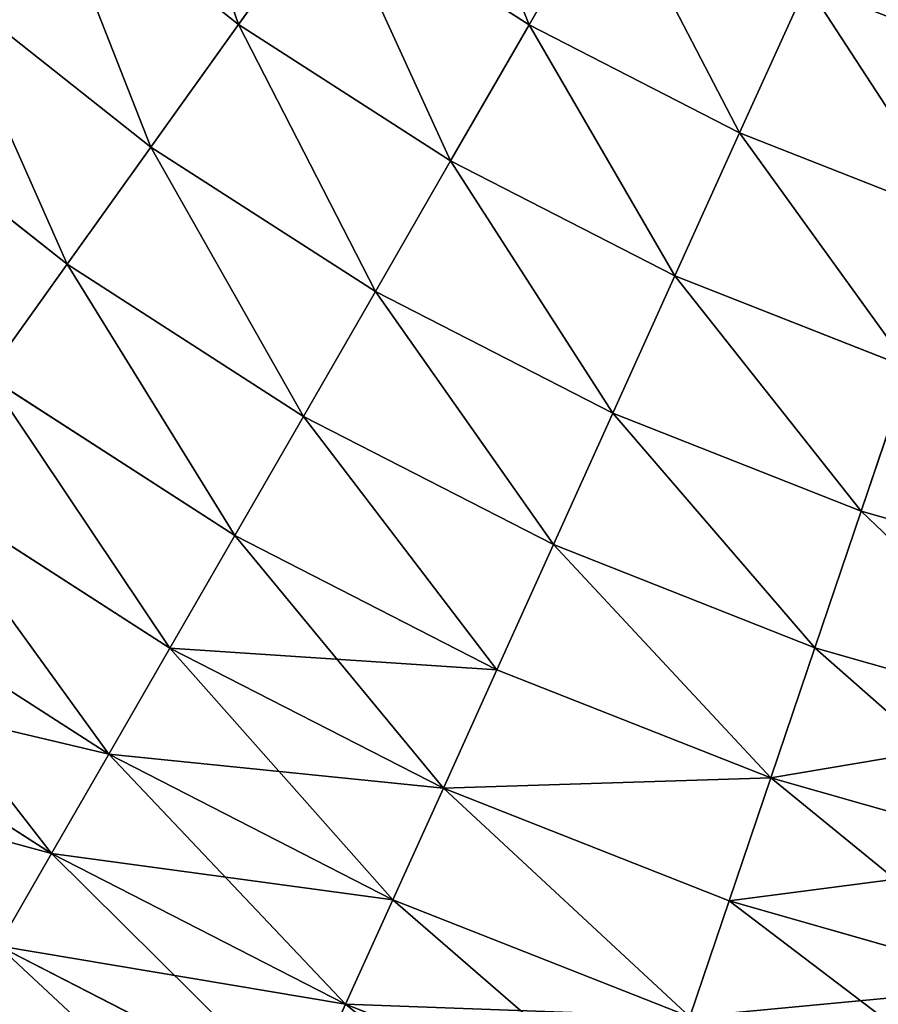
# Model space of a CAD drawing. Extents: x 5 to 635, y -14 to 121.
# Tile 12 of 256: x 34 to 45, y 16 to 28. Entities that reach past the tile are written whole.
import ezdxf

# ---------------------------------------------------------------- set-up
doc = ezdxf.new("R2010")
doc.units = 0
doc.layers.get('0').update_dxf_attribs({"color": 13, "linetype": 'CONTINUOUS'})

# ---------------------------------------------------------------- blocks, each defined once
blk = doc.blocks.new('COMPONENT_4')
for p, q in [((29.094, 26.126, 11.289), (31.532, 24.194, 11.289)), ((29.094, 26.126, 88.59), (31.532, 24.194, 88.59)), ((36.118, 25.93, 8.366), (35.115, 24.189, 9.779)), ((35.115, 24.189, 90.1), (36.118, 25.93, 91.513)), ((32.659, 25.77, 9.779), (31.532, 24.194, 11.289)), ((32.659, 25.77, 90.1), (31.532, 24.194, 88.59)), ((32.659, 25.77, 9.779), (35.115, 24.189, 9.779)), ((32.659, 25.77, 90.1), (35.115, 24.189, 90.1)), ((27.869, 24.726, 12.892), (30.45, 22.681, 12.892)), ((27.869, 24.726, 86.987), (30.45, 22.681, 86.987)), ((38.542, 24.687, 8.366), (37.714, 22.857, 9.779)), ((38.542, 24.687, 91.513), (37.714, 22.857, 90.1)), ((31.532, 24.194, 11.289), (30.45, 22.681, 12.892)), ((31.532, 24.194, 88.59), (30.45, 22.681, 86.987)), ((31.532, 24.194, 11.289), (34.148, 22.511, 11.289)), ((31.532, 24.194, 88.59), (34.148, 22.511, 88.59)), ((35.115, 24.189, 9.779), (34.148, 22.511, 11.289)), ((34.148, 22.511, 88.59), (35.115, 24.189, 90.1)), ((35.115, 24.189, 9.779), (37.714, 22.857, 9.779)), ((35.115, 24.189, 90.1), (37.714, 22.857, 90.1)), ((26.696, 23.387, 14.584), (29.415, 21.234, 14.584)), ((26.696, 23.387, 85.295), (29.415, 21.234, 85.295)), ((37.714, 22.857, 9.779), (36.916, 21.092, 11.289)), ((37.714, 22.857, 90.1), (36.916, 21.092, 88.59)), ((37.714, 22.857, 9.779), (40.431, 21.786, 9.779)), ((37.714, 22.857, 90.1), (40.431, 21.786, 90.1)), ((30.45, 22.681, 12.892), (29.415, 21.234, 14.584)), ((30.45, 22.681, 86.987), (29.415, 21.234, 85.295)), ((30.45, 22.681, 12.892), (33.219, 20.899, 12.892)), ((30.45, 22.681, 86.987), (33.219, 20.899, 86.987)), ((34.148, 22.511, 11.289), (33.219, 20.899, 12.892)), ((33.219, 20.899, 86.987), (34.148, 22.511, 88.59)), ((34.148, 22.511, 11.289), (36.916, 21.092, 11.289)), ((34.148, 22.511, 88.59), (36.916, 21.092, 88.59)), ((29.415, 21.234, 14.584), (28.429, 19.856, 16.362)), ((29.415, 21.234, 85.295), (28.429, 19.856, 83.518)), ((29.415, 21.234, 14.584), (32.331, 19.357, 14.584)), ((29.415, 21.234, 85.295), (32.331, 19.357, 85.295)), ((36.916, 21.092, 11.289), (36.15, 19.396, 12.892)), ((36.916, 21.092, 88.59), (36.15, 19.396, 86.987)), ((36.916, 21.092, 11.289), (39.81, 19.951, 11.289)), ((36.916, 21.092, 88.59), (39.81, 19.951, 88.59)), ((33.219, 20.899, 12.892), (32.331, 19.357, 14.584)), ((32.331, 19.357, 85.295), (33.219, 20.899, 86.987)), ((33.219, 20.899, 12.892), (36.15, 19.396, 12.892)), ((33.219, 20.899, 86.987), (36.15, 19.396, 86.987)), ((39.81, 19.951, 11.289), (39.214, 18.189, 12.892)), ((39.214, 18.189, 86.987), (39.81, 19.951, 88.59)), ((28.429, 19.856, 16.362), (31.485, 17.889, 16.362)), ((28.429, 19.856, 83.518), (31.485, 17.889, 83.518)), ((32.331, 19.357, 14.584), (31.485, 17.889, 16.362)), ((31.485, 17.889, 83.518), (32.331, 19.357, 85.295)), ((32.331, 19.357, 14.584), (35.417, 17.775, 14.584)), ((32.331, 19.357, 85.295), (35.417, 17.775, 85.295)), ((36.15, 19.396, 12.892), (35.417, 17.775, 14.584)), ((36.15, 19.396, 86.987), (35.417, 17.775, 85.295)), ((36.15, 19.396, 12.892), (39.214, 18.189, 12.892)), ((36.15, 19.396, 86.987), (39.214, 18.189, 86.987)), ((27.495, 18.55, 18.22), (30.683, 16.498, 18.22)), ((27.495, 18.55, 81.659), (30.683, 16.498, 81.659)), ((39.214, 18.189, 12.892), (38.643, 16.503, 14.584)), ((38.643, 16.503, 85.295), (39.214, 18.189, 86.987)), ((39.214, 18.189, 12.892), (42.381, 17.287, 12.892)), ((39.214, 18.189, 86.987), (42.381, 17.287, 86.987)), ((31.485, 17.889, 16.362), (30.683, 16.498, 18.22)), ((30.683, 16.498, 81.659), (31.485, 17.889, 83.518)), ((31.485, 17.889, 16.362), (34.719, 16.231, 16.362)), ((31.485, 17.889, 83.518), (34.719, 16.231, 83.518)), ((35.417, 17.775, 14.584), (34.719, 16.231, 16.362)), ((35.417, 17.775, 85.295), (34.719, 16.231, 83.518)), ((35.417, 17.775, 14.584), (38.643, 16.503, 14.584)), ((35.417, 17.775, 85.295), (38.643, 16.503, 85.295)), ((26.616, 17.321, 20.155), (29.929, 15.189, 20.155)), ((26.616, 17.321, 79.725), (29.929, 15.189, 79.725)), ((30.683, 16.498, 18.22), (29.929, 15.189, 20.155)), ((29.929, 15.189, 79.725), (30.683, 16.498, 81.659)), ((30.683, 16.498, 18.22), (34.058, 14.769, 18.22)), ((30.683, 16.498, 81.659), (34.058, 14.769, 81.659)), ((38.643, 16.503, 14.584), (38.1, 14.898, 16.362)), ((38.1, 14.898, 83.518), (38.643, 16.503, 85.295)), ((38.643, 16.503, 14.584), (41.978, 15.553, 14.584)), ((38.643, 16.503, 85.295), (41.978, 15.553, 85.295)), ((25.792, 16.17, 22.161), (29.222, 13.963, 22.161)), ((25.792, 16.17, 77.718), (29.222, 13.963, 77.718)), ((34.719, 16.231, 16.362), (34.058, 14.769, 18.22)), ((34.719, 16.231, 83.518), (34.058, 14.769, 81.659)), ((34.719, 16.231, 16.362), (38.1, 14.898, 16.362)), ((34.719, 16.231, 83.518), (38.1, 14.898, 83.518)), ((29.929, 15.189, 20.155), (29.222, 13.963, 22.161)), ((29.222, 13.963, 77.718), (29.929, 15.189, 79.725)), ((29.929, 15.189, 20.155), (33.435, 13.391, 20.155)), ((29.929, 15.189, 79.725), (33.435, 13.391, 79.725)), ((38.1, 14.898, 16.362), (37.585, 13.378, 18.22)), ((37.585, 13.378, 81.659), (38.1, 14.898, 83.518)), ((38.1, 14.898, 16.362), (41.595, 13.903, 16.362)), ((38.1, 14.898, 83.518), (41.595, 13.903, 83.518)), ((34.058, 14.769, 18.22), (33.435, 13.391, 20.155)), ((34.058, 14.769, 81.659), (33.435, 13.391, 79.725)), ((34.058, 14.769, 18.22), (37.585, 13.378, 18.22)), ((34.058, 14.769, 81.659), (37.585, 13.378, 81.659)), ((29.222, 13.963, 22.161), (28.566, 12.824, 24.235)), ((28.566, 12.824, 75.645), (29.222, 13.963, 77.718)), ((29.222, 13.963, 22.161), (32.852, 12.102, 22.161)), ((29.222, 13.963, 77.718), (32.852, 12.102, 77.718)), ((33.435, 13.391, 20.155), (32.852, 12.102, 22.161)), ((33.435, 13.391, 79.725), (32.852, 12.102, 77.718)), ((33.435, 13.391, 20.155), (37.1, 11.946, 20.155)), ((33.435, 13.391, 79.725), (37.1, 11.946, 79.725)), ((37.585, 13.378, 18.22), (37.1, 11.946, 20.155)), ((37.1, 11.946, 79.725), (37.585, 13.378, 81.659)), ((37.585, 13.378, 18.22), (41.232, 12.34, 18.22)), ((37.585, 13.378, 81.659), (41.232, 12.34, 81.659)), ((28.566, 12.824, 24.235), (32.31, 10.904, 24.235)), ((28.566, 12.824, 75.645), (32.31, 10.904, 75.645)), ((32.852, 12.102, 22.161), (32.31, 10.904, 24.235)), ((32.852, 12.102, 22.161), (36.647, 10.606, 22.161))]:
    blk.add_line(p, q)
mesh = blk.add_polyface()
corners = [(30.37, 27.583, 9.779), (31.532, 24.194, 11.289), (29.094, 26.126, 11.289), (32.659, 25.77, 9.779)]
mesh.append_faces([[corners[k] for k in face] for face in [(0, 1, 2), (1, 0, 3)]], dxfattribs={"vtx0": -1})
mesh = blk.add_polyface()
corners = [(31.532, 24.194, 88.59), (30.37, 27.583, 90.1), (29.094, 26.126, 88.59), (32.659, 25.77, 90.1)]
mesh.append_faces([[corners[k] for k in face] for face in [(0, 1, 2), (1, 0, 3)]], dxfattribs={"vtx0": -1})
mesh = blk.add_polyface()
corners = [(33.828, 27.403, 8.366), (35.115, 24.189, 9.779), (32.659, 25.77, 9.779), (36.118, 25.93, 8.366)]
mesh.append_faces([[corners[k] for k in face] for face in [(0, 1, 2), (1, 0, 3)]], dxfattribs={"vtx0": -1})
mesh = blk.add_polyface()
corners = [(35.115, 24.189, 90.1), (33.828, 27.403, 91.513), (32.659, 25.77, 90.1), (36.118, 25.93, 91.513)]
mesh.append_faces([[corners[k] for k in face] for face in [(0, 1, 2), (1, 0, 3)]], dxfattribs={"vtx0": -1})
mesh = blk.add_polyface()
corners = [(39.397, 26.579, 7.053), (41.075, 23.688, 8.366), (38.542, 24.687, 8.366), (41.741, 25.655, 7.053)]
mesh.append_faces([[corners[k] for k in face] for face in [(0, 1, 2), (1, 0, 3)]], dxfattribs={"vtx0": -1})
mesh = blk.add_polyface()
corners = [(41.075, 23.688, 91.513), (39.397, 26.579, 92.826), (38.542, 24.687, 91.513), (41.741, 25.655, 92.826)]
mesh.append_faces([[corners[k] for k in face] for face in [(0, 1, 2), (1, 0, 3)]], dxfattribs={"vtx0": -1})
mesh = blk.add_polyface()
corners = [(29.094, 26.126, 11.289), (30.45, 22.681, 12.892), (27.869, 24.726, 12.892), (31.532, 24.194, 11.289)]
mesh.append_faces([[corners[k] for k in face] for face in [(0, 1, 2), (1, 0, 3)]], dxfattribs={"vtx0": -1})
mesh = blk.add_polyface()
corners = [(30.45, 22.681, 86.987), (29.094, 26.126, 88.59), (27.869, 24.726, 86.987), (31.532, 24.194, 88.59)]
mesh.append_faces([[corners[k] for k in face] for face in [(0, 1, 2), (1, 0, 3)]], dxfattribs={"vtx0": -1})
mesh = blk.add_polyface()
corners = [(36.118, 25.93, 8.366), (37.714, 22.857, 9.779), (35.115, 24.189, 9.779), (38.542, 24.687, 8.366)]
mesh.append_faces([[corners[k] for k in face] for face in [(0, 1, 2), (1, 0, 3)]], dxfattribs={"vtx0": -1})
mesh = blk.add_polyface()
corners = [(37.714, 22.857, 90.1), (36.118, 25.93, 91.513), (35.115, 24.189, 90.1), (38.542, 24.687, 91.513)]
mesh.append_faces([[corners[k] for k in face] for face in [(0, 1, 2), (1, 0, 3)]], dxfattribs={"vtx0": -1})
mesh = blk.add_polyface()
corners = [(32.659, 25.77, 9.779), (34.148, 22.511, 11.289), (31.532, 24.194, 11.289), (35.115, 24.189, 9.779)]
mesh.append_faces([[corners[k] for k in face] for face in [(0, 1, 2), (1, 0, 3)]], dxfattribs={"vtx0": -1})
mesh = blk.add_polyface()
corners = [(34.148, 22.511, 88.59), (32.659, 25.77, 90.1), (31.532, 24.194, 88.59), (35.115, 24.189, 90.1)]
mesh.append_faces([[corners[k] for k in face] for face in [(0, 1, 2), (1, 0, 3)]], dxfattribs={"vtx0": -1})
mesh = blk.add_polyface()
corners = [(27.869, 24.726, 12.892), (29.415, 21.234, 14.584), (26.696, 23.387, 14.584), (30.45, 22.681, 12.892)]
mesh.append_faces([[corners[k] for k in face] for face in [(0, 1, 2), (1, 0, 3)]], dxfattribs={"vtx0": -1})
mesh = blk.add_polyface()
corners = [(29.415, 21.234, 85.295), (27.869, 24.726, 86.987), (26.696, 23.387, 85.295), (30.45, 22.681, 86.987)]
mesh.append_faces([[corners[k] for k in face] for face in [(0, 1, 2), (1, 0, 3)]], dxfattribs={"vtx0": -1})
mesh = blk.add_polyface()
corners = [(38.542, 24.687, 8.366), (40.431, 21.786, 9.779), (37.714, 22.857, 9.779), (41.075, 23.688, 8.366)]
mesh.append_faces([[corners[k] for k in face] for face in [(0, 1, 2), (1, 0, 3)]], dxfattribs={"vtx0": -1})
mesh = blk.add_polyface()
corners = [(40.431, 21.786, 90.1), (38.542, 24.687, 91.513), (37.714, 22.857, 90.1), (41.075, 23.688, 91.513)]
mesh.append_faces([[corners[k] for k in face] for face in [(0, 1, 2), (1, 0, 3)]], dxfattribs={"vtx0": -1})
mesh = blk.add_polyface()
corners = [(31.532, 24.194, 11.289), (33.219, 20.899, 12.892), (30.45, 22.681, 12.892), (34.148, 22.511, 11.289)]
mesh.append_faces([[corners[k] for k in face] for face in [(0, 1, 2), (1, 0, 3)]], dxfattribs={"vtx0": -1})
mesh = blk.add_polyface()
corners = [(33.219, 20.899, 86.987), (31.532, 24.194, 88.59), (30.45, 22.681, 86.987), (34.148, 22.511, 88.59)]
mesh.append_faces([[corners[k] for k in face] for face in [(0, 1, 2), (1, 0, 3)]], dxfattribs={"vtx0": -1})
mesh = blk.add_polyface()
corners = [(35.115, 24.189, 9.779), (36.916, 21.092, 11.289), (34.148, 22.511, 11.289), (37.714, 22.857, 9.779)]
mesh.append_faces([[corners[k] for k in face] for face in [(0, 1, 2), (1, 0, 3)]], dxfattribs={"vtx0": -1})
mesh = blk.add_polyface()
corners = [(36.916, 21.092, 88.59), (35.115, 24.189, 90.1), (34.148, 22.511, 88.59), (37.714, 22.857, 90.1)]
mesh.append_faces([[corners[k] for k in face] for face in [(0, 1, 2), (1, 0, 3)]], dxfattribs={"vtx0": -1})
mesh = blk.add_polyface()
corners = [(26.696, 23.387, 14.584), (28.429, 19.856, 16.362), (25.58, 22.113, 16.362), (29.415, 21.234, 14.584)]
mesh.append_faces([[corners[k] for k in face] for face in [(0, 1, 2), (1, 0, 3)]], dxfattribs={"vtx0": -1})
mesh = blk.add_polyface()
corners = [(28.429, 19.856, 83.518), (26.696, 23.387, 85.295), (25.58, 22.113, 83.518), (29.415, 21.234, 85.295)]
mesh.append_faces([[corners[k] for k in face] for face in [(0, 1, 2), (1, 0, 3)]], dxfattribs={"vtx0": -1})
mesh = blk.add_polyface()
corners = [(37.714, 22.857, 9.779), (39.81, 19.951, 11.289), (36.916, 21.092, 11.289), (40.431, 21.786, 9.779)]
mesh.append_faces([[corners[k] for k in face] for face in [(0, 1, 2), (1, 0, 3)]], dxfattribs={"vtx0": -1})
mesh = blk.add_polyface()
corners = [(39.81, 19.951, 88.59), (37.714, 22.857, 90.1), (36.916, 21.092, 88.59), (40.431, 21.786, 90.1)]
mesh.append_faces([[corners[k] for k in face] for face in [(0, 1, 2), (1, 0, 3)]], dxfattribs={"vtx0": -1})
mesh = blk.add_polyface()
corners = [(30.45, 22.681, 12.892), (32.331, 19.357, 14.584), (29.415, 21.234, 14.584), (33.219, 20.899, 12.892)]
mesh.append_faces([[corners[k] for k in face] for face in [(0, 1, 2), (1, 0, 3)]], dxfattribs={"vtx0": -1})
mesh = blk.add_polyface()
corners = [(32.331, 19.357, 85.295), (30.45, 22.681, 86.987), (29.415, 21.234, 85.295), (33.219, 20.899, 86.987)]
mesh.append_faces([[corners[k] for k in face] for face in [(0, 1, 2), (1, 0, 3)]], dxfattribs={"vtx0": -1})
mesh = blk.add_polyface()
corners = [(34.148, 22.511, 11.289), (36.15, 19.396, 12.892), (33.219, 20.899, 12.892), (36.916, 21.092, 11.289)]
mesh.append_faces([[corners[k] for k in face] for face in [(0, 1, 2), (1, 0, 3)]], dxfattribs={"vtx0": -1})
mesh = blk.add_polyface()
corners = [(36.15, 19.396, 86.987), (34.148, 22.511, 88.59), (33.219, 20.899, 86.987), (36.916, 21.092, 88.59)]
mesh.append_faces([[corners[k] for k in face] for face in [(0, 1, 2), (1, 0, 3)]], dxfattribs={"vtx0": -1})
mesh = blk.add_polyface()
corners = [(29.415, 21.234, 14.584), (31.485, 17.889, 16.362), (28.429, 19.856, 16.362), (32.331, 19.357, 14.584)]
mesh.append_faces([[corners[k] for k in face] for face in [(0, 1, 2), (1, 0, 3)]], dxfattribs={"vtx0": -1})
mesh = blk.add_polyface()
corners = [(31.485, 17.889, 83.518), (29.415, 21.234, 85.295), (28.429, 19.856, 83.518), (32.331, 19.357, 85.295)]
mesh.append_faces([[corners[k] for k in face] for face in [(0, 1, 2), (1, 0, 3)]], dxfattribs={"vtx0": -1})
mesh = blk.add_polyface()
corners = [(36.916, 21.092, 11.289), (39.214, 18.189, 12.892), (36.15, 19.396, 12.892), (39.81, 19.951, 11.289)]
mesh.append_faces([[corners[k] for k in face] for face in [(0, 1, 2), (1, 0, 3)]], dxfattribs={"vtx0": -1})
mesh = blk.add_polyface()
corners = [(39.214, 18.189, 86.987), (36.916, 21.092, 88.59), (36.15, 19.396, 86.987), (39.81, 19.951, 88.59)]
mesh.append_faces([[corners[k] for k in face] for face in [(0, 1, 2), (1, 0, 3)]], dxfattribs={"vtx0": -1})
mesh = blk.add_polyface()
corners = [(33.219, 20.899, 12.892), (35.417, 17.775, 14.584), (32.331, 19.357, 14.584), (36.15, 19.396, 12.892)]
mesh.append_faces([[corners[k] for k in face] for face in [(0, 1, 2), (1, 0, 3)]], dxfattribs={"vtx0": -1})
mesh = blk.add_polyface()
corners = [(35.417, 17.775, 85.295), (33.219, 20.899, 86.987), (32.331, 19.357, 85.295), (36.15, 19.396, 86.987)]
mesh.append_faces([[corners[k] for k in face] for face in [(0, 1, 2), (1, 0, 3)]], dxfattribs={"vtx0": -1})
mesh = blk.add_polyface()
corners = [(39.81, 19.951, 11.289), (42.381, 17.287, 12.892), (39.214, 18.189, 12.892), (42.802, 19.099, 11.289)]
mesh.append_faces([[corners[k] for k in face] for face in [(0, 1, 2), (1, 0, 3)]], dxfattribs={"vtx0": -1})
mesh = blk.add_polyface()
corners = [(42.381, 17.287, 86.987), (39.81, 19.951, 88.59), (39.214, 18.189, 86.987), (42.802, 19.099, 88.59)]
mesh.append_faces([[corners[k] for k in face] for face in [(0, 1, 2), (1, 0, 3)]], dxfattribs={"vtx0": -1})
mesh = blk.add_polyface()
corners = [(28.429, 19.856, 16.362), (30.683, 16.498, 18.22), (27.495, 18.55, 18.22), (31.485, 17.889, 16.362)]
mesh.append_faces([[corners[k] for k in face] for face in [(0, 1, 2), (1, 0, 3)]], dxfattribs={"vtx0": -1})
mesh = blk.add_polyface()
corners = [(30.683, 16.498, 81.659), (28.429, 19.856, 83.518), (27.495, 18.55, 81.659), (31.485, 17.889, 83.518)]
mesh.append_faces([[corners[k] for k in face] for face in [(0, 1, 2), (1, 0, 3)]], dxfattribs={"vtx0": -1})
mesh = blk.add_polyface()
corners = [(32.331, 19.357, 14.584), (34.719, 16.231, 16.362), (31.485, 17.889, 16.362), (35.417, 17.775, 14.584)]
mesh.append_faces([[corners[k] for k in face] for face in [(0, 1, 2), (1, 0, 3)]], dxfattribs={"vtx0": -1})
mesh = blk.add_polyface()
corners = [(34.719, 16.231, 83.518), (32.331, 19.357, 85.295), (31.485, 17.889, 83.518), (35.417, 17.775, 85.295)]
mesh.append_faces([[corners[k] for k in face] for face in [(0, 1, 2), (1, 0, 3)]], dxfattribs={"vtx0": -1})
mesh = blk.add_polyface()
corners = [(36.15, 19.396, 12.892), (38.643, 16.503, 14.584), (35.417, 17.775, 14.584), (39.214, 18.189, 12.892)]
mesh.append_faces([[corners[k] for k in face] for face in [(0, 1, 2), (1, 0, 3)]], dxfattribs={"vtx0": -1})
mesh = blk.add_polyface()
corners = [(38.643, 16.503, 85.295), (36.15, 19.396, 86.987), (35.417, 17.775, 85.295), (39.214, 18.189, 86.987)]
mesh.append_faces([[corners[k] for k in face] for face in [(0, 1, 2), (1, 0, 3)]], dxfattribs={"vtx0": -1})
mesh = blk.add_polyface()
corners = [(29.929, 15.189, 20.155), (27.495, 18.55, 18.22), (30.683, 16.498, 18.22), (26.616, 17.321, 20.155)]
mesh.append_faces([[corners[k] for k in face] for face in [(0, 1, 2), (1, 0, 3)]], dxfattribs={"vtx0": -1})
mesh = blk.add_polyface()
corners = [(29.929, 15.189, 79.725), (27.495, 18.55, 81.659), (26.616, 17.321, 79.725), (30.683, 16.498, 81.659)]
mesh.append_faces([[corners[k] for k in face] for face in [(0, 1, 2), (1, 0, 3)]], dxfattribs={"vtx0": -1})
mesh = blk.add_polyface()
corners = [(39.214, 18.189, 12.892), (41.978, 15.553, 14.584), (38.643, 16.503, 14.584), (42.381, 17.287, 12.892)]
mesh.append_faces([[corners[k] for k in face] for face in [(0, 1, 2), (1, 0, 3)]], dxfattribs={"vtx0": -1})
mesh = blk.add_polyface()
corners = [(41.978, 15.553, 85.295), (39.214, 18.189, 86.987), (38.643, 16.503, 85.295), (42.381, 17.287, 86.987)]
mesh.append_faces([[corners[k] for k in face] for face in [(0, 1, 2), (1, 0, 3)]], dxfattribs={"vtx0": -1})
mesh = blk.add_polyface()
corners = [(34.058, 14.769, 18.22), (31.485, 17.889, 16.362), (34.719, 16.231, 16.362), (30.683, 16.498, 18.22)]
mesh.append_faces([[corners[k] for k in face] for face in [(0, 1, 2), (1, 0, 3)]], dxfattribs={"vtx0": -1})
mesh = blk.add_polyface()
corners = [(34.719, 16.231, 83.518), (30.683, 16.498, 81.659), (34.058, 14.769, 81.659), (31.485, 17.889, 83.518)]
mesh.append_faces([[corners[k] for k in face] for face in [(0, 1, 2), (1, 0, 3)]], dxfattribs={"vtx0": -1})
mesh = blk.add_polyface()
corners = [(35.417, 17.775, 14.584), (38.1, 14.898, 16.362), (34.719, 16.231, 16.362), (38.643, 16.503, 14.584)]
mesh.append_faces([[corners[k] for k in face] for face in [(0, 1, 2), (1, 0, 3)]], dxfattribs={"vtx0": -1})
mesh = blk.add_polyface()
corners = [(38.1, 14.898, 83.518), (35.417, 17.775, 85.295), (34.719, 16.231, 83.518), (38.643, 16.503, 85.295)]
mesh.append_faces([[corners[k] for k in face] for face in [(0, 1, 2), (1, 0, 3)]], dxfattribs={"vtx0": -1})
mesh = blk.add_polyface()
corners = [(29.222, 13.963, 22.161), (26.616, 17.321, 20.155), (29.929, 15.189, 20.155), (25.792, 16.17, 22.161)]
mesh.append_faces([[corners[k] for k in face] for face in [(0, 1, 2), (1, 0, 3)]], dxfattribs={"vtx0": -1})
mesh = blk.add_polyface()
corners = [(29.929, 15.189, 79.725), (25.792, 16.17, 77.718), (29.222, 13.963, 77.718), (26.616, 17.321, 79.725)]
mesh.append_faces([[corners[k] for k in face] for face in [(0, 1, 2), (1, 0, 3)]], dxfattribs={"vtx0": -1})
mesh = blk.add_polyface()
corners = [(33.435, 13.391, 20.155), (30.683, 16.498, 18.22), (34.058, 14.769, 18.22), (29.929, 15.189, 20.155)]
mesh.append_faces([[corners[k] for k in face] for face in [(0, 1, 2), (1, 0, 3)]], dxfattribs={"vtx0": -1})
mesh = blk.add_polyface()
corners = [(34.058, 14.769, 81.659), (29.929, 15.189, 79.725), (33.435, 13.391, 79.725), (30.683, 16.498, 81.659)]
mesh.append_faces([[corners[k] for k in face] for face in [(0, 1, 2), (1, 0, 3)]], dxfattribs={"vtx0": -1})
mesh = blk.add_polyface()
corners = [(41.595, 13.903, 16.362), (38.643, 16.503, 14.584), (41.978, 15.553, 14.584), (38.1, 14.898, 16.362)]
mesh.append_faces([[corners[k] for k in face] for face in [(0, 1, 2), (1, 0, 3)]], dxfattribs={"vtx0": -1})
mesh = blk.add_polyface()
corners = [(41.978, 15.553, 85.295), (38.1, 14.898, 83.518), (41.595, 13.903, 83.518), (38.643, 16.503, 85.295)]
mesh.append_faces([[corners[k] for k in face] for face in [(0, 1, 2), (1, 0, 3)]], dxfattribs={"vtx0": -1})
mesh = blk.add_polyface()
corners = [(28.566, 12.824, 24.235), (25.792, 16.17, 22.161), (29.222, 13.963, 22.161), (25.028, 15.101, 24.235)]
mesh.append_faces([[corners[k] for k in face] for face in [(0, 1, 2), (1, 0, 3)]], dxfattribs={"vtx0": -1})
mesh = blk.add_polyface()
corners = [(29.222, 13.963, 77.718), (25.028, 15.101, 75.645), (28.566, 12.824, 75.645), (25.792, 16.17, 77.718)]
mesh.append_faces([[corners[k] for k in face] for face in [(0, 1, 2), (1, 0, 3)]], dxfattribs={"vtx0": -1})
mesh = blk.add_polyface()
corners = [(38.1, 14.898, 16.362), (34.058, 14.769, 18.22), (34.719, 16.231, 16.362), (37.585, 13.378, 18.22)]
mesh.append_faces([[corners[k] for k in face] for face in [(0, 1, 2), (1, 0, 3)]], dxfattribs={"vtx0": -1})
mesh = blk.add_polyface()
corners = [(38.1, 14.898, 83.518), (34.058, 14.769, 81.659), (37.585, 13.378, 81.659), (34.719, 16.231, 83.518)]
mesh.append_faces([[corners[k] for k in face] for face in [(0, 1, 2), (1, 0, 3)]], dxfattribs={"vtx0": -1})
mesh = blk.add_polyface()
corners = [(32.852, 12.102, 22.161), (29.929, 15.189, 20.155), (33.435, 13.391, 20.155), (29.222, 13.963, 22.161)]
mesh.append_faces([[corners[k] for k in face] for face in [(0, 1, 2), (1, 0, 3)]], dxfattribs={"vtx0": -1})
mesh = blk.add_polyface()
corners = [(33.435, 13.391, 79.725), (29.222, 13.963, 77.718), (32.852, 12.102, 77.718), (29.929, 15.189, 79.725)]
mesh.append_faces([[corners[k] for k in face] for face in [(0, 1, 2), (1, 0, 3)]], dxfattribs={"vtx0": -1})
mesh = blk.add_polyface()
corners = [(41.232, 12.34, 18.22), (38.1, 14.898, 16.362), (41.595, 13.903, 16.362), (37.585, 13.378, 18.22)]
mesh.append_faces([[corners[k] for k in face] for face in [(0, 1, 2), (1, 0, 3)]], dxfattribs={"vtx0": -1})
mesh = blk.add_polyface()
corners = [(41.595, 13.903, 83.518), (37.585, 13.378, 81.659), (41.232, 12.34, 81.659), (38.1, 14.898, 83.518)]
mesh.append_faces([[corners[k] for k in face] for face in [(0, 1, 2), (1, 0, 3)]], dxfattribs={"vtx0": -1})
mesh = blk.add_polyface()
corners = [(37.1, 11.946, 20.155), (34.058, 14.769, 18.22), (37.585, 13.378, 18.22), (33.435, 13.391, 20.155)]
mesh.append_faces([[corners[k] for k in face] for face in [(0, 1, 2), (1, 0, 3)]], dxfattribs={"vtx0": -1})
mesh = blk.add_polyface()
corners = [(37.1, 11.946, 79.725), (34.058, 14.769, 81.659), (33.435, 13.391, 79.725), (37.585, 13.378, 81.659)]
mesh.append_faces([[corners[k] for k in face] for face in [(0, 1, 2), (1, 0, 3)]], dxfattribs={"vtx0": -1})
mesh = blk.add_polyface()
corners = [(32.31, 10.904, 24.235), (29.222, 13.963, 22.161), (32.852, 12.102, 22.161), (28.566, 12.824, 24.235)]
mesh.append_faces([[corners[k] for k in face] for face in [(0, 1, 2), (1, 0, 3)]], dxfattribs={"vtx0": -1})
mesh = blk.add_polyface()
corners = [(32.852, 12.102, 77.718), (28.566, 12.824, 75.645), (32.31, 10.904, 75.645), (29.222, 13.963, 77.718)]
mesh.append_faces([[corners[k] for k in face] for face in [(0, 1, 2), (1, 0, 3)]], dxfattribs={"vtx0": -1})
mesh = blk.add_polyface()
corners = [(36.647, 10.606, 22.161), (33.435, 13.391, 20.155), (37.1, 11.946, 20.155), (32.852, 12.102, 22.161)]
mesh.append_faces([[corners[k] for k in face] for face in [(0, 1, 2), (1, 0, 3)]], dxfattribs={"vtx0": -1})
mesh = blk.add_polyface()
corners = [(37.1, 11.946, 79.725), (32.852, 12.102, 77.718), (36.647, 10.606, 77.718), (33.435, 13.391, 79.725)]
mesh.append_faces([[corners[k] for k in face] for face in [(0, 1, 2), (1, 0, 3)]], dxfattribs={"vtx0": -1})
mesh = blk.add_polyface()
corners = [(40.89, 10.867, 20.155), (37.585, 13.378, 18.22), (41.232, 12.34, 18.22), (37.1, 11.946, 20.155)]
mesh.append_faces([[corners[k] for k in face] for face in [(0, 1, 2), (1, 0, 3)]], dxfattribs={"vtx0": -1})
mesh = blk.add_polyface()
corners = [(41.232, 12.34, 81.659), (37.1, 11.946, 79.725), (40.89, 10.867, 79.725), (37.585, 13.378, 81.659)]
mesh.append_faces([[corners[k] for k in face] for face in [(0, 1, 2), (1, 0, 3)]], dxfattribs={"vtx0": -1})
mesh = blk.add_polyface()
corners = [(31.811, 9.801, 26.37), (28.566, 12.824, 24.235), (32.31, 10.904, 24.235), (27.961, 11.774, 26.37)]
mesh.append_faces([[corners[k] for k in face] for face in [(0, 1, 2), (1, 0, 3)]], dxfattribs={"vtx0": -1})
mesh = blk.add_polyface()
corners = [(32.31, 10.904, 75.645), (27.961, 11.774, 73.51), (31.811, 9.801, 73.51), (28.566, 12.824, 75.645)]
mesh.append_faces([[corners[k] for k in face] for face in [(0, 1, 2), (1, 0, 3)]], dxfattribs={"vtx0": -1})
mesh = blk.add_polyface()
corners = [(36.225, 9.361, 24.235), (32.852, 12.102, 22.161), (36.647, 10.606, 22.161), (32.31, 10.904, 24.235)]
mesh.append_faces([[corners[k] for k in face] for face in [(0, 1, 2), (1, 0, 3)]], dxfattribs={"vtx0": -1})
blk = doc.blocks.new('COMPONENT_5')
blk.add_blockref('COMPONENT_4', (0, 0))
blk = doc.blocks.new('GROUP_3')
blk.add_blockref('COMPONENT_5', (0, 1.542))

msp = doc.modelspace()

# ---------------------------------------------------------------- block references
msp.add_blockref('GROUP_3', (5.278, 2.031, 2.908))

doc.saveas('drawing.dxf')
